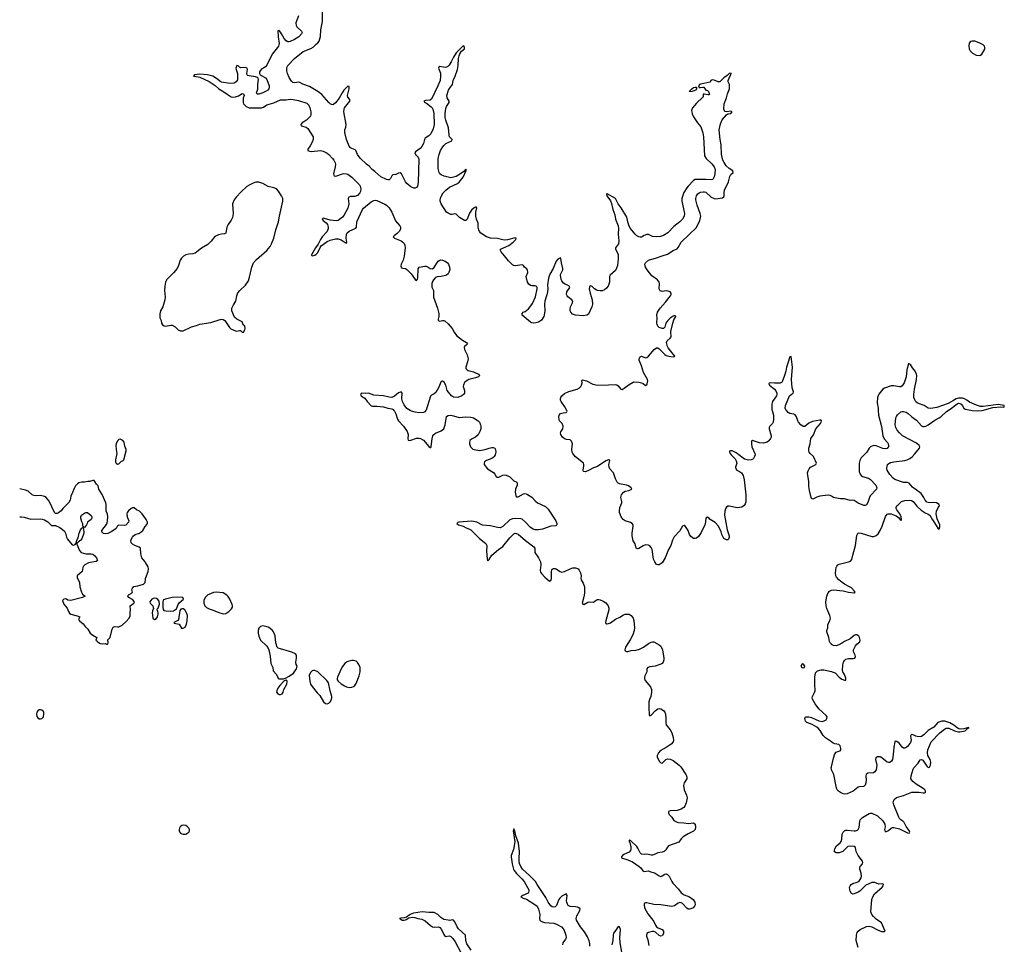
# Model space of a CAD drawing. Header units: inches. Extents: x 2057758 to 2159670, y 827298 to 1016821.
# Tile 25 of 90: x 2058166 to 2072519, y 882216 to 895696. Entities that reach past the tile are written whole.
import ezdxf

# ---------------------------------------------------------------- set-up
doc = ezdxf.new("R2010")
doc.units = ezdxf.units.IN
doc.header["$MEASUREMENT"] = 0
for name, color, linetype in [('C0858', 7, 'Continuous'), ('C0868', 7, 'Continuous'), ('C0869', 7, 'Continuous'), ('C0878', 7, 'Continuous'), ('C0879', 7, 'Continuous')]:
    doc.layers.add(name, color=color, linetype=linetype)

msp = doc.modelspace()

# ---------------------------------------------------------------- linework, layer by layer
at = {"layer": 'C0858', "color": 6, "elevation": 500}
for points in [[(2059630, 889579), (2059610, 889577), (2059590, 889555), (2059571, 889510), (2059568, 889490), (2059571, 889429), (2059581, 889370), (2059563, 889277), (2059563, 889250), (2059571, 889230), (2059590, 889216), (2059610, 889223), (2059650, 889258), (2059670, 889265), (2059683, 889277), (2059717, 889410), (2059717, 889430), (2059697, 889477), (2059690, 889538), (2059670, 889562)], [(2058470, 885636), (2058450, 885635), (2058430, 885621), (2058418, 885602), (2058410, 885570), (2058416, 885536), (2058430, 885517), (2058450, 885505), (2058470, 885503), (2058490, 885509), (2058512, 885530), (2058520, 885570), (2058516, 885596), (2058511, 885611), (2058490, 885630)]]:
    msp.add_lwpolyline(points, close=True, dxfattribs=at)
for points in [[(2060000, 888422), (2059949, 888490), (2059910, 888529), (2059870, 888549), (2059837, 888577), (2059810, 888578), (2059790, 888572), (2059750, 888538), (2059733, 888510), (2059728, 888490), (2059733, 888450), (2059759, 888390), (2059751, 888370), (2059713, 888327), (2059690, 888321), (2059610, 888329), (2059590, 888315), (2059570, 888279), (2059510, 888234), (2059450, 888204), (2059410, 888199), (2059386, 888206), (2059364, 888230), (2059365, 888250), (2059430, 888336), (2059441, 888359), (2059447, 888390), (2059452, 888452), (2059445, 888485), (2059426, 888530), (2059427, 888627), (2059422, 888650), (2059370, 888775), (2059319, 888850), (2059310, 888898), (2059284, 888924), (2059250, 888978), (2059230, 888978), (2059190, 888961), (2059158, 888962), (2059110, 888953), (2059070, 888952), (2059030, 888943), (2059009, 888931), (2058980, 888900), (2058958, 888862), (2058937, 888803), (2058913, 888750), (2058901, 888690), (2058884, 888656), (2058797, 888570), (2058770, 888537), (2058730, 888505), (2058710, 888499), (2058690, 888498), (2058673, 888513), (2058595, 888675), (2058552, 888730), (2058530, 888744), (2058470, 888760), (2058390, 888754), (2058370, 888759), (2058350, 888768), (2058290, 888820), (2058250, 888838), (2058170, 888855)], [(2058166, 888449), (2058190, 888449), (2058230, 888443), (2058330, 888415), (2058470, 888419), (2058496, 888416), (2058526, 888406), (2058574, 888374), (2058618, 888330), (2058630, 888324), (2058690, 888321), (2058750, 888295), (2058790, 888265), (2058817, 888237), (2058832, 888212), (2058850, 888150), (2058863, 888123), (2058930, 888041), (2058950, 888036), (2058973, 888047), (2058982, 888058), (2058995, 888085), (2059001, 888110), (2059019, 888141), (2059033, 888210), (2059050, 888258), (2059070, 888281), (2059089, 888291), (2059084, 888344), (2059070, 888375), (2059057, 888430), (2059058, 888450), (2059069, 888470), (2059110, 888503), (2059130, 888513), (2059154, 888510), (2059210, 888468), (2059220, 888450), (2059219, 888430), (2059210, 888409), (2059152, 888370), (2059151, 888350), (2059141, 888330), (2059110, 888295), (2059104, 888296), (2059093, 888287), (2059097, 888277), (2059101, 888210), (2059070, 888129), (2059057, 888110), (2059020, 888080), (2059001, 888059), (2059001, 888050), (2059038, 887958), (2059063, 887930), (2059130, 887910), (2059209, 887911), (2059230, 887905), (2059261, 887881), (2059287, 887850), (2059301, 887810), (2059283, 887797), (2059170, 887779), (2059115, 887750), (2059098, 887730), (2059088, 887710), (2059076, 887650), (2059004, 887590), (2059006, 887566), (2059040, 887490), (2059045, 887430), (2059068, 887348), (2059083, 887323), (2059122, 887290), (2059082, 887270), (2058910, 887229), (2058870, 887235), (2058850, 887247), (2058830, 887253), (2058808, 887250), (2058789, 887230), (2058810, 887177), (2058859, 887119), (2058876, 887070), (2058890, 887046), (2058910, 887031), (2059006, 887006), (2059042, 886990), (2059025, 886950), (2059038, 886930), (2059092, 886890), (2059118, 886850), (2059158, 886810), (2059192, 886750), (2059230, 886721), (2059292, 886690), (2059274, 886650), (2059290, 886642), (2059298, 886630), (2059328, 886608), (2059341, 886601), (2059370, 886596), (2059410, 886602), (2059430, 886594), (2059450, 886594), (2059458, 886610), (2059458, 886630), (2059446, 886650), (2059484, 886690), (2059512, 886810), (2059530, 886841), (2059550, 886851), (2059590, 886843), (2059610, 886846), (2059658, 886870), (2059720, 886920), (2059762, 886970), (2059774, 887006), (2059774, 887050), (2059782, 887090), (2059774, 887150), (2059829, 887190), (2059839, 887210), (2059810, 887245), (2059758, 887270), (2059742, 887290), (2059750, 887312), (2059790, 887332), (2059808, 887350), (2059802, 887390), (2059809, 887410), (2059830, 887431), (2059890, 887442), (2059970, 887467), (2059996, 887490), (2060000, 887535)], [(2060000, 887783), (2059996, 887790), (2059947, 887850), (2059932, 887910), (2059929, 887990), (2059908, 888008), (2059845, 888030), (2059809, 888050), (2059792, 888070), (2059785, 888110), (2059809, 888150), (2059827, 888173), (2059849, 888190), (2059910, 888210), (2059961, 888250), (2059994, 888306), (2060000, 888313)]]:
    msp.add_lwpolyline(points, dxfattribs=at)
at = {"layer": 'C0868', "color": 6}
for points, elevation in [([(2063620, 890000), (2063630, 889988), (2063649, 889950), (2063671, 889870), (2063687, 889847), (2063762, 889770), (2063816, 889690), (2063827, 889650), (2063824, 889584), (2063828, 889568), (2063850, 889562), (2063870, 889565), (2063950, 889593), (2063990, 889594), (2064010, 889589), (2064050, 889565), (2064130, 889472), (2064150, 889457), (2064159, 889461), (2064166, 889474), (2064177, 889583), (2064189, 889631), (2064204, 889650), (2064229, 889670), (2064310, 889700), (2064347, 889733), (2064370, 889790), (2064387, 889910), (2064410, 889927), (2064450, 889928), (2064490, 889922), (2064570, 889897), (2064670, 889907), (2064740, 889900), (2064780, 889890), (2064850, 889850), (2064868, 889828), (2064884, 889790), (2064889, 889770), (2064888, 889730), (2064875, 889690), (2064850, 889645), (2064809, 889611), (2064750, 889581), (2064730, 889559), (2064723, 889530), (2064725, 889510), (2064738, 889470), (2064750, 889452), (2064770, 889437), (2064790, 889431), (2064870, 889416), (2064952, 889428), (2065010, 889451), (2065050, 889460), (2065070, 889459), (2065090, 889450), (2065102, 889430), (2065108, 889390), (2065096, 889350), (2065084, 889330), (2065070, 889313), (2065050, 889300), (2064971, 889269), (2064941, 889250), (2064935, 889230), (2064939, 889210), (2064965, 889170), (2064987, 889147), (2065075, 889095), (2065094, 889070), (2065110, 889037), (2065125, 889025), (2065150, 889025), (2065210, 889055), (2065230, 889058), (2065256, 889056), (2065310, 889031), (2065370, 888974), (2065412, 888952), (2065418, 888930), (2065416, 888910), (2065394, 888850), (2065387, 888810), (2065398, 888758), (2065405, 888745), (2065410, 888740), (2065430, 888741), (2065510, 888782), (2065530, 888786), (2065550, 888783), (2065570, 888774), (2065630, 888735), (2065679, 888679), (2065712, 888652), (2065830, 888601), (2065870, 888559), (2065981, 888390), (2065997, 888350), (2065995, 888330), (2065983, 888317), (2065910, 888312), (2065786, 888266), (2065730, 888257), (2065680, 888260), (2065650, 888268), (2065610, 888291), (2065535, 888375), (2065493, 888413), (2065470, 888420), (2065390, 888426), (2065350, 888421), (2065310, 888404), (2065210, 888307), (2065170, 888289), (2065130, 888291), (2065030, 888319), (2064911, 888329), (2064831, 888371), (2064757, 888383), (2064569, 888371), (2064554, 888366), (2064539, 888350), (2064564, 888330), (2064630, 888314), (2064672, 888290), (2064715, 888275), (2064741, 888261), (2064868, 888130), (2064960, 888060), (2064977, 888030), (2064971, 887950), (2064979, 887838), (2064985, 887810), (2064990, 887805), (2065010, 887828), (2065049, 887891), (2065147, 887973), (2065210, 888015), (2065310, 888140), (2065350, 888182), (2065370, 888199), (2065390, 888208), (2065410, 888207), (2065430, 888195), (2065541, 888101), (2065659, 888010), (2065674, 887990), (2065676, 887930), (2065731, 887850), (2065758, 887790), (2065763, 887750), (2065754, 887670), (2065760, 887640), (2065770, 887623), (2065822, 887570), (2065890, 887510), (2065910, 887522), (2065917, 887550), (2065917, 887650), (2065923, 887670), (2065930, 887683), (2065947, 887693), (2065970, 887693), (2065990, 887687), (2066044, 887650), (2066070, 887642), (2066110, 887650), (2066190, 887691), (2066230, 887705), (2066270, 887705), (2066305, 887690), (2066322, 887670), (2066340, 887630), (2066350, 887590), (2066348, 887550), (2066352, 887530), (2066382, 887482), (2066397, 887430), (2066400, 887390), (2066397, 887337), (2066390, 887284), (2066367, 887190), (2066373, 887173), (2066390, 887171), (2066450, 887206), (2066470, 887209), (2066530, 887204), (2066570, 887234), (2066590, 887243), (2066610, 887243), (2066630, 887238), (2066670, 887219), (2066710, 887193), (2066731, 887171), (2066743, 887150), (2066755, 887115), (2066756, 887090), (2066709, 886930), (2066707, 886907), (2066712, 886892), (2066718, 886890), (2066730, 886888), (2066750, 886893), (2066776, 886904), (2066850, 886954), (2066916, 886984), (2066970, 887020), (2066990, 887028), (2067029, 887031), (2067050, 887027), (2067079, 887010), (2067110, 886970), (2067117, 886937), (2067127, 886830), (2067123, 886790), (2067104, 886730), (2067066, 886654), (2066996, 886550), (2066986, 886510), (2066993, 886493), (2067010, 886486), (2067030, 886487), (2067080, 886500), (2067150, 886506), (2067200, 886520), (2067260, 886550), (2067330, 886603), (2067370, 886623), (2067390, 886628), (2067410, 886627), (2067490, 886582), (2067510, 886565), (2067534, 886510), (2067557, 886390), (2067556, 886364), (2067547, 886330), (2067531, 886309), (2067510, 886300), (2067430, 886273), (2067350, 886263), (2067323, 886250), (2067308, 886230), (2067307, 886190), (2067279, 886130), (2067274, 886110), (2067273, 886090), (2067283, 886063), (2067363, 885970), (2067378, 885930), (2067377, 885890), (2067364, 885830), (2067347, 885787), (2067339, 885750), (2067337, 885670), (2067342, 885562), (2067350, 885549), (2067370, 885557), (2067430, 885620), (2067470, 885648), (2067490, 885652), (2067510, 885650), (2067550, 885627), (2067570, 885600), (2067581, 885570), (2067587, 885510), (2067584, 885444), (2067590, 885414), (2067650, 885345), (2067670, 885301), (2067693, 885230), (2067696, 885190), (2067691, 885170), (2067665, 885135), (2067590, 885084), (2067502, 885038), (2067477, 885010), (2067459, 884970), (2067460, 884950), (2067490, 884886), (2067510, 884860), (2067530, 884856), (2067585, 884910), (2067610, 884920), (2067650, 884916), (2067690, 884896), (2067777, 884830), (2067803, 884803), (2067875, 884690), (2067886, 884670), (2067890, 884650), (2067890, 884630), (2067852, 884568), (2067842, 884530), (2067851, 884470), (2067887, 884390), (2067894, 884350), (2067883, 884277), (2067864, 884230), (2067849, 884210), (2067810, 884184), (2067750, 884167), (2067650, 884162), (2067626, 884150), (2067624, 884130), (2067635, 884110), (2067671, 884071), (2067703, 884023), (2067750, 883996), (2067771, 883991), (2067847, 883987), (2067910, 883976), (2067990, 883988), (2068010, 883967), (2068016, 883924), (2068013, 883890), (2067990, 883866), (2067911, 883829), (2067839, 883781), (2067807, 883753), (2067773, 883707), (2067626, 883650), (2067607, 883633), (2067585, 883595), (2067561, 883570), (2067530, 883559), (2067470, 883549), (2067430, 883529), (2067390, 883517), (2067370, 883517), (2067310, 883532), (2067270, 883525), (2067230, 883532), (2067210, 883550), (2067178, 883618), (2067161, 883641), (2067070, 883730), (2067050, 883733), (2067050, 883710), (2067058, 883698), (2067075, 883635), (2067076, 883610), (2067070, 883585), (2067050, 883559), (2066974, 883526), (2066951, 883510), (2066939, 883490), (2066941, 883481), (2066951, 883471), (2067030, 883449), (2067098, 883418), (2067198, 883350), (2067221, 883330), (2067250, 883288), (2067270, 883277), (2067330, 883285), (2067350, 883280), (2067430, 883254), (2067490, 883212), (2067510, 883207), (2067530, 883212), (2067570, 883239), (2067590, 883243), (2067610, 883234), (2067632, 883210), (2067670, 883130), (2067686, 883106), (2067770, 883021), (2067810, 882968), (2067850, 882939), (2067932, 882910), (2067985, 882870), (2068009, 882830), (2068011, 882790), (2068003, 882770), (2067983, 882750), (2067950, 882731), (2067930, 882727), (2067910, 882729), (2067890, 882743), (2067830, 882810), (2067810, 882823), (2067790, 882826), (2067763, 882817), (2067710, 882778), (2067690, 882770), (2067670, 882768), (2067510, 882792), (2067410, 882796), (2067310, 882822), (2067290, 882822), (2067271, 882810), (2067267, 882790), (2067276, 882750), (2067321, 882661), (2067397, 882570), (2067410, 882550), (2067434, 882494), (2067451, 882471), (2067475, 882455), (2067530, 882430), (2067549, 882410), (2067553, 882390), (2067550, 882373), (2067530, 882342), (2067510, 882335), (2067490, 882343), (2067433, 882393), (2067410, 882401), (2067390, 882402), (2067350, 882394), (2067330, 882388), (2067308, 882372), (2067303, 882350), (2067305, 882335), (2067321, 882281), (2067338, 882198)], 400), ([(2064087, 890000), (2064070, 889978), (2064050, 889970), (2063986, 889966), (2063933, 889973), (2063876, 889990), (2063858, 890000)], 400), ([(2069134, 890000), (2069152, 889930), (2069156, 889870), (2069151, 889830), (2069141, 889810), (2069102, 889770), (2069092, 889750), (2069093, 889730), (2069121, 889630), (2069121, 889610), (2069112, 889588), (2069084, 889556), (2069061, 889539), (2069010, 889523), (2068950, 889529), (2068850, 889563), (2068832, 889550), (2068832, 889510), (2068840, 889470), (2068883, 889370), (2068885, 889350), (2068879, 889330), (2068861, 889299), (2068852, 889288), (2068830, 889278), (2068790, 889274), (2068730, 889288), (2068610, 889380), (2068550, 889408), (2068529, 889411), (2068515, 889405), (2068512, 889390), (2068521, 889370), (2068536, 889350), (2068594, 889294), (2068610, 889266), (2068618, 889230), (2068600, 889170), (2068603, 889150), (2068622, 889130), (2068661, 889110), (2068687, 889090), (2068713, 889050), (2068728, 888988), (2068751, 888770), (2068752, 888708), (2068751, 888669), (2068742, 888638), (2068726, 888614), (2068695, 888590), (2068623, 888577), (2068510, 888603), (2068490, 888603), (2068470, 888590), (2068455, 888565), (2068444, 888530), (2068442, 888470), (2068479, 888259), (2068506, 888170), (2068509, 888150), (2068499, 888121), (2068490, 888111), (2068470, 888111), (2068431, 888130), (2068399, 888190), (2068390, 888230), (2068353, 888313), (2068304, 888364), (2068233, 888410), (2068210, 888432), (2068190, 888442), (2068170, 888430), (2068157, 888343), (2068099, 888221), (2068059, 888161), (2068030, 888138), (2068010, 888132), (2067990, 888134), (2067950, 888159), (2067930, 888190), (2067909, 888250), (2067870, 888307), (2067850, 888323), (2067830, 888314), (2067790, 888244), (2067705, 888155), (2067684, 888110), (2067660, 888030), (2067625, 887970), (2067575, 887850), (2067530, 887778), (2067490, 887749), (2067470, 887747), (2067450, 887755), (2067423, 887790), (2067407, 887833), (2067385, 887970), (2067370, 888003), (2067350, 888025), (2067330, 888037), (2067290, 888041), (2067253, 888027), (2067190, 887988), (2067170, 887984), (2067150, 887990), (2067136, 888056), (2067110, 888096), (2067095, 888170), (2067094, 888210), (2067111, 888310), (2067107, 888330), (2067094, 888350), (2067070, 888366), (2066994, 888390), (2066963, 888410), (2066936, 888450), (2066911, 888510), (2066907, 888530), (2066916, 888584), (2066944, 888650), (2066945, 888670), (2066931, 888730), (2066940, 888770), (2066970, 888809), (2066990, 888820), (2067047, 888833), (2067091, 888850), (2067079, 888870), (2067039, 888899), (2067010, 888909), (2066910, 888927), (2066890, 888939), (2066875, 888955), (2066850, 889004), (2066820, 889090), (2066769, 889150), (2066758, 889170), (2066755, 889210), (2066768, 889268), (2066759, 889279), (2066750, 889281), (2066710, 889266), (2066590, 889181), (2066530, 889163), (2066450, 889117), (2066410, 889103), (2066385, 889110), (2066380, 889130), (2066391, 889191), (2066390, 889210), (2066383, 889230), (2066270, 889324), (2066230, 889370), (2066221, 889390), (2066214, 889430), (2066223, 889510), (2066210, 889551), (2066190, 889571), (2066135, 889575), (2066110, 889585), (2066079, 889610), (2066053, 889650), (2066050, 889670), (2066055, 889685), (2066083, 889730), (2066090, 889770), (2066073, 889810), (2066037, 889850), (2066028, 889868), (2066024, 889904), (2066029, 889930), (2066050, 889953), (2066090, 889966), (2066132, 889970), (2066142, 889978), (2066148, 889990), (2066142, 890000)], 400), ([(2070000, 888747), (2069978, 888758), (2069950, 888764), (2069829, 888751), (2069784, 888736), (2069730, 888704), (2069710, 888715), (2069704, 888730), (2069679, 888830), (2069668, 888890), (2069668, 888970), (2069653, 889050), (2069652, 889090), (2069659, 889121), (2069672, 889150), (2069693, 889170), (2069771, 889209), (2069780, 889230), (2069737, 889330), (2069687, 889370), (2069675, 889390), (2069669, 889410), (2069668, 889450), (2069691, 889510), (2069698, 889590), (2069736, 889644), (2069770, 889730), (2069837, 889810), (2069849, 889830), (2069855, 889850), (2069850, 889856), (2069830, 889858), (2069724, 889836), (2069667, 889813), (2069610, 889767), (2069587, 889767), (2069552, 889790), (2069521, 889830), (2069509, 889850), (2069488, 889908), (2069470, 889936), (2069450, 889946), (2069390, 889955), (2069366, 889970), (2069342, 890000)], 400), ([(2060000, 888313), (2060029, 888350), (2060029, 888370), (2060010, 888409), (2060000, 888422)], 500), ([(2060000, 887535), (2060001, 887550), (2060041, 887650), (2060045, 887690), (2060040, 887720), (2060000, 887783)], 500), ([(2070000, 886589), (2069999, 886590), (2069980, 886610), (2069969, 886630), (2069959, 886690), (2069933, 886770), (2069932, 886790), (2069944, 886830), (2069945, 886875), (2069949, 886890), (2069975, 886930), (2069983, 886970), (2069977, 887010), (2069932, 887110), (2069922, 887150), (2069918, 887210), (2069933, 887290), (2069950, 887338), (2069970, 887363), (2069990, 887376), (2070000, 887378)], 400), ([(2070000, 885166), (2069910, 885225), (2069878, 885258), (2069834, 885334), (2069806, 885366), (2069784, 885384), (2069719, 885419), (2069641, 885450), (2069623, 885470), (2069613, 885510), (2069622, 885530), (2069630, 885534), (2069670, 885534), (2069710, 885524), (2069816, 885476), (2069870, 885466), (2069903, 885477), (2069922, 885490), (2069934, 885506), (2069936, 885530), (2069924, 885550), (2069817, 885650), (2069762, 885722), (2069723, 885790), (2069719, 885810), (2069722, 885830), (2069754, 885886), (2069761, 885910), (2069755, 886010), (2069757, 886110), (2069767, 886173), (2069780, 886190), (2069798, 886202), (2069850, 886217), (2069890, 886216), (2070000, 886192)], 400), ([(2070000, 884770), (2069997, 884790), (2070000, 884804)], 400), ([(2066479, 882190), (2066477, 882230), (2066468, 882268), (2066445, 882325), (2066398, 882398), (2066340, 882470), (2066284, 882570), (2066279, 882590), (2066286, 882630), (2066329, 882710), (2066334, 882734), (2066316, 882750), (2066296, 882756), (2066270, 882762), (2066190, 882766), (2066163, 882783), (2066150, 882802), (2066140, 882830), (2066138, 882850), (2066147, 882930), (2066130, 882951), (2066070, 882918), (2066039, 882890), (2066025, 882870), (2065990, 882784), (2065970, 882762), (2065950, 882756), (2065930, 882761), (2065910, 882776), (2065871, 882830), (2065838, 882898), (2065709, 883090), (2065686, 883130), (2065599, 883219), (2065496, 883310), (2065470, 883350), (2065453, 883393), (2065446, 883426), (2065445, 883465), (2065452, 883570), (2065435, 883690), (2065398, 883798), (2065384, 883870), (2065370, 883900), (2065363, 883890), (2065361, 883870), (2065383, 883710), (2065364, 883596), (2065331, 883510), (2065328, 883492), (2065344, 883390), (2065366, 883310), (2065376, 883290), (2065409, 883249), (2065487, 883170), (2065518, 883130), (2065570, 883046), (2065586, 883010), (2065589, 882990), (2065585, 882970), (2065577, 882963), (2065501, 882930), (2065473, 882910), (2065506, 882890), (2065555, 882875), (2065677, 882797), (2065710, 882770), (2065730, 882730), (2065739, 882690), (2065746, 882650), (2065741, 882590), (2065748, 882570), (2065759, 882559), (2065785, 882545), (2065816, 882536), (2065950, 882525), (2065990, 882512), (2066063, 882470), (2066096, 882430), (2066126, 882350), (2066130, 882310), (2066124, 882290), (2066083, 882237), (2066080, 882210)], 400), ([(2064746, 882130), (2064683, 882223), (2064671, 882270), (2064666, 882350), (2064561, 882441), (2064542, 882470), (2064510, 882545), (2064490, 882567), (2064470, 882573), (2064435, 882565), (2064414, 882566), (2064350, 882579), (2064305, 882605), (2064261, 882650), (2064210, 882682), (2064130, 882678), (2064031, 882689), (2063908, 882670), (2063860, 882650), (2063806, 882614), (2063770, 882604), (2063722, 882598), (2063702, 882590), (2063724, 882584), (2063742, 882570), (2063770, 882567), (2063790, 882571), (2063800, 882580), (2063840, 882600), (2063892, 882612), (2063928, 882608), (2063970, 882592), (2064030, 882583), (2064077, 882557), (2064154, 882490), (2064185, 882470), (2064210, 882465), (2064270, 882470), (2064290, 882462), (2064313, 882433), (2064350, 882357), (2064370, 882332), (2064430, 882341), (2064452, 882330), (2064481, 882301), (2064514, 882254), (2064597, 882097)], 400), ([(2066950, 882070), (2066917, 882237), (2066913, 882310), (2066922, 882430), (2066910, 882471), (2066890, 882476), (2066857, 882423), (2066822, 882378), (2066815, 882350), (2066813, 882273), (2066796, 882210)], 400)]:
    msp.add_lwpolyline(points, dxfattribs=dict(at, elevation=elevation))
for points, elevation in [([(2061030, 887352), (2060990, 887345), (2060922, 887318), (2060908, 887310), (2060870, 887270), (2060852, 887230), (2060849, 887189), (2060865, 887150), (2060890, 887128), (2060930, 887106), (2060988, 887088), (2061070, 887053), (2061130, 887036), (2061170, 887037), (2061213, 887067), (2061255, 887105), (2061269, 887131), (2061269, 887150), (2061263, 887170), (2061230, 887249), (2061207, 887287), (2061186, 887306), (2061130, 887340)], 500), ([(2060130, 887263), (2060110, 887257), (2060094, 887246), (2060076, 887230), (2060063, 887210), (2060068, 887190), (2060105, 887150), (2060114, 887126), (2060116, 887110), (2060101, 887079), (2060095, 887050), (2060108, 886970), (2060130, 886951), (2060150, 886958), (2060173, 886990), (2060183, 887030), (2060183, 887050), (2060179, 887070), (2060169, 887090), (2060174, 887110), (2060183, 887117), (2060196, 887144), (2060203, 887177), (2060198, 887218), (2060181, 887241), (2060158, 887258)], 500), ([(2060470, 887276), (2060390, 887271), (2060290, 887250), (2060263, 887237), (2060256, 887230), (2060251, 887210), (2060251, 887130), (2060257, 887097), (2060265, 887085), (2060298, 887078), (2060370, 887075), (2060410, 887079), (2060452, 887108), (2060475, 887170), (2060490, 887194), (2060555, 887250), (2060542, 887270)], 500), ([(2060530, 887107), (2060517, 887103), (2060499, 887081), (2060482, 886950), (2060470, 886938), (2060414, 886910), (2060418, 886898), (2060490, 886881), (2060527, 886827), (2060550, 886823), (2060578, 886842), (2060597, 886883), (2060605, 886930), (2060610, 887010), (2060597, 887050), (2060572, 887092), (2060550, 887106)], 500), ([(2061710, 886858), (2061678, 886850), (2061654, 886826), (2061641, 886790), (2061642, 886750), (2061650, 886710), (2061678, 886650), (2061766, 886566), (2061783, 886543), (2061796, 886510), (2061817, 886417), (2061825, 886310), (2061854, 886254), (2061863, 886203), (2061908, 886148), (2061934, 886094), (2061946, 886086), (2061964, 886084), (2062010, 886088), (2062043, 886097), (2062096, 886124), (2062155, 886170), (2062199, 886230), (2062209, 886270), (2062197, 886297), (2062190, 886330), (2062202, 886390), (2062200, 886430), (2062186, 886450), (2062134, 886474), (2061933, 886533), (2061920, 886550), (2061902, 886610), (2061890, 886714), (2061866, 886770), (2061850, 886790), (2061810, 886827), (2061790, 886838)], 500), ([(2063030, 886356), (2063010, 886355), (2062950, 886338), (2062930, 886329), (2062908, 886310), (2062872, 886268), (2062850, 886233), (2062797, 886110), (2062793, 886090), (2062793, 886070), (2062807, 886050), (2062853, 886013), (2062903, 885983), (2062930, 885970), (2062970, 885960), (2063010, 885964), (2063030, 885973), (2063049, 885990), (2063070, 886017), (2063116, 886130), (2063130, 886190), (2063128, 886250), (2063110, 886297), (2063090, 886326), (2063070, 886344)], 500), ([(2069570, 886303), (2069551, 886270), (2069567, 886250), (2069590, 886246), (2069604, 886250), (2069609, 886270), (2069590, 886299)], 400), ([(2062450, 886209), (2062430, 886205), (2062403, 886177), (2062386, 886134), (2062395, 886050), (2062407, 886010), (2062430, 885973), (2062503, 885883), (2062542, 885842), (2062593, 885753), (2062626, 885726), (2062650, 885724), (2062670, 885731), (2062690, 885751), (2062710, 885785), (2062714, 885810), (2062714, 885830), (2062691, 885910), (2062667, 886030), (2062643, 886063), (2062510, 886187), (2062470, 886207)], 500), ([(2062050, 886067), (2062023, 886057), (2061958, 885990), (2061928, 885950), (2061915, 885910), (2061911, 885890), (2061930, 885867), (2061950, 885859), (2061970, 885859), (2061990, 885868), (2062007, 885890), (2062018, 885930), (2062060, 886010), (2062067, 886047), (2062060, 886060)], 500), ([(2060555, 883955), (2060530, 883950), (2060507, 883930), (2060496, 883910), (2060489, 883889), (2060489, 883870), (2060495, 883855), (2060510, 883837), (2060530, 883827), (2060550, 883820), (2060590, 883824), (2060630, 883850), (2060643, 883870), (2060643, 883890), (2060632, 883910), (2060614, 883930), (2060590, 883947)], 500)]:
    msp.add_lwpolyline(points, close=True, dxfattribs=dict(at, elevation=elevation))
at = {"layer": 'C0869', "color": 6, "elevation": 400}
for points in [[(2066142, 890000), (2066114, 890054), (2066057, 890130), (2066048, 890150), (2066047, 890173), (2066052, 890190), (2066067, 890213), (2066110, 890245), (2066170, 890274), (2066290, 890311), (2066327, 890330), (2066346, 890350), (2066356, 890370), (2066364, 890404), (2066362, 890438), (2066370, 890444), (2066430, 890433), (2066523, 890383), (2066590, 890367), (2066751, 890371), (2066850, 890379), (2066870, 890372), (2066890, 890356), (2066930, 890309), (2066950, 890305), (2066978, 890322), (2067050, 890378), (2067109, 890411), (2067125, 890415), (2067189, 890411), (2067230, 890401), (2067253, 890390), (2067290, 890362), (2067307, 890373), (2067314, 890386), (2067321, 890430), (2067319, 890450), (2067259, 890550), (2067231, 890651), (2067198, 890730), (2067197, 890750), (2067210, 890783), (2067230, 890791), (2067290, 890767), (2067310, 890772), (2067330, 890790), (2067415, 890890), (2067449, 890910), (2067470, 890911), (2067490, 890898), (2067570, 890814), (2067590, 890802), (2067629, 890789), (2067690, 890783), (2067710, 890785), (2067714, 890790), (2067617, 890910), (2067608, 890932), (2067596, 890990), (2067604, 891016), (2067649, 891051), (2067664, 891070), (2067665, 891090), (2067656, 891130), (2067657, 891150), (2067687, 891273), (2067702, 891318), (2067731, 891370), (2067730, 891375), (2067710, 891382), (2067690, 891375), (2067650, 891346), (2067612, 891310), (2067584, 891270), (2067568, 891212), (2067550, 891193), (2067530, 891194), (2067490, 891210), (2067467, 891230), (2067457, 891250), (2067454, 891270), (2067457, 891350), (2067454, 891390), (2067461, 891430), (2067500, 891490), (2067581, 891579), (2067652, 891670), (2067663, 891690), (2067665, 891710), (2067648, 891728), (2067619, 891739), (2067590, 891741), (2067530, 891733), (2067503, 891743), (2067490, 891770), (2067492, 891850), (2067487, 891870), (2067461, 891901), (2067383, 891963), (2067311, 892050), (2067287, 892090), (2067277, 892130), (2067287, 892150), (2067330, 892189), (2067450, 892222), (2067530, 892255), (2067610, 892279), (2067690, 892331), (2067750, 892357), (2067766, 892374), (2067810, 892451), (2068030, 892666), (2068079, 892770), (2068093, 892830), (2068087, 892870), (2068043, 892990), (2068024, 893070), (2068022, 893090), (2068030, 893127), (2068050, 893156), (2068070, 893172), (2068090, 893179), (2068130, 893186), (2068150, 893185), (2068170, 893179), (2068247, 893107), (2068290, 893087), (2068315, 893085), (2068410, 893100), (2068430, 893112), (2068435, 893130), (2068435, 893175), (2068440, 893210), (2068498, 893330), (2068516, 893410), (2068530, 893439), (2068567, 893470), (2068560, 893490), (2068508, 893528), (2068466, 893566), (2068433, 893613), (2068416, 893650), (2068394, 893734), (2068392, 893870), (2068375, 893950), (2068360, 894090), (2068383, 894177), (2068406, 894234), (2068470, 894310), (2068490, 894321), (2068531, 894330), (2068552, 894350), (2068530, 894363), (2068470, 894354), (2068450, 894357), (2068435, 894375), (2068431, 894391), (2068434, 894470), (2068470, 894558), (2068484, 894616), (2068512, 894690), (2068511, 894751), (2068495, 894790), (2068494, 894810), (2068521, 894879), (2068531, 894890), (2068536, 894916), (2068510, 894910), (2068479, 894881), (2068431, 894850), (2068370, 894792), (2068350, 894792), (2068290, 894815), (2068261, 894819), (2068242, 894810), (2068230, 894786), (2068090, 894754), (2068077, 894750), (2068061, 894730), (2068069, 894709), (2068090, 894706), (2068130, 894714), (2068138, 894710), (2068168, 894670), (2068190, 894664), (2068209, 894650), (2068219, 894610), (2068210, 894598), (2068202, 894598), (2068150, 894611), (2068130, 894612), (2068127, 894573), (2068120, 894560), (2068030, 894481), (2067974, 894410), (2067961, 894370), (2067963, 894350), (2067970, 894321), (2067990, 894278), (2068047, 894190), (2068093, 894133), (2068124, 894044), (2068135, 893990), (2068149, 893710), (2068172, 893670), (2068255, 893595), (2068291, 893550), (2068302, 893510), (2068298, 893450), (2068290, 893403), (2068270, 893368), (2068238, 893362), (2068166, 893366), (2068010, 893364), (2067990, 893352), (2067910, 893271), (2067890, 893244), (2067846, 893174), (2067816, 893090), (2067818, 893050), (2067856, 892870), (2067850, 892830), (2067829, 892790), (2067790, 892749), (2067701, 892679), (2067614, 892590), (2067550, 892548), (2067507, 892533), (2067450, 892530), (2067390, 892535), (2067330, 892562), (2067310, 892563), (2067271, 892550), (2067230, 892527), (2067210, 892523), (2067190, 892529), (2067164, 892544), (2067132, 892572), (2067070, 892650), (2067050, 892686), (2067034, 892730), (2067017, 892817), (2066932, 892952), (2066890, 893010), (2066852, 893090), (2066730, 893157), (2066724, 893156), (2066719, 893150), (2066727, 893130), (2066776, 893056), (2066795, 893015), (2066812, 892930), (2066843, 892850), (2066853, 892790), (2066888, 892690), (2066893, 892650), (2066888, 892570), (2066901, 892470), (2066895, 892430), (2066853, 892370), (2066849, 892350), (2066879, 892299), (2066888, 892268), (2066891, 892209), (2066881, 892110), (2066868, 892072), (2066850, 892039), (2066775, 891970), (2066766, 891954), (2066764, 891870), (2066744, 891810), (2066719, 891781), (2066690, 891759), (2066655, 891745), (2066630, 891743), (2066590, 891748), (2066570, 891756), (2066547, 891770), (2066510, 891805), (2066490, 891817), (2066479, 891810), (2066470, 891798), (2066468, 891770), (2066480, 891710), (2066510, 891610), (2066516, 891550), (2066508, 891510), (2066456, 891404), (2066434, 891386), (2066382, 891378), (2066270, 891388), (2066225, 891405), (2066198, 891430), (2066190, 891450), (2066188, 891470), (2066197, 891510), (2066226, 891570), (2066227, 891590), (2066216, 891610), (2066155, 891655), (2066145, 891670), (2066139, 891690), (2066144, 891730), (2066184, 891790), (2066181, 891801), (2066179, 891810), (2066162, 891822), (2066110, 891845), (2066090, 891861), (2066070, 891887), (2066060, 891910), (2066049, 891970), (2066052, 891990), (2066082, 892050), (2066081, 892070), (2066063, 892150), (2066056, 892216), (2066050, 892222), (2066030, 892216), (2066010, 892204), (2065986, 892174), (2065943, 892070), (2065896, 891984), (2065874, 891926), (2065859, 891830), (2065863, 891770), (2065860, 891730), (2065850, 891683), (2065820, 891590), (2065817, 891550), (2065820, 891450), (2065812, 891390), (2065805, 891370), (2065770, 891315), (2065730, 891288), (2065690, 891276), (2065652, 891272), (2065630, 891276), (2065610, 891287), (2065493, 891390), (2065489, 891410), (2065506, 891430), (2065536, 891444), (2065581, 891479), (2065618, 891522), (2065642, 891558), (2065683, 891657), (2065708, 891770), (2065708, 891790), (2065703, 891803), (2065693, 891813), (2065678, 891818), (2065630, 891818), (2065610, 891823), (2065590, 891839), (2065570, 891869), (2065549, 891950), (2065572, 892010), (2065568, 892050), (2065554, 892070), (2065526, 892086), (2065508, 892110), (2065490, 892124), (2065390, 892105), (2065370, 892110), (2065350, 892123), (2065290, 892182), (2065235, 892255), (2065185, 892310), (2065174, 892330), (2065177, 892350), (2065295, 892405), (2065359, 892450), (2065396, 892490), (2065401, 892510), (2065390, 892517), (2065276, 892484), (2065230, 892482), (2065130, 892505), (2065030, 892512), (2064970, 892530), (2064890, 892582), (2064869, 892609), (2064860, 892630), (2064850, 892670), (2064847, 892730), (2064823, 892790), (2064813, 892830), (2064815, 892890), (2064831, 892951), (2064824, 892964), (2064810, 892963), (2064790, 892953), (2064750, 892917), (2064725, 892875), (2064690, 892787), (2064670, 892768), (2064650, 892770), (2064575, 892810), (2064530, 892861), (2064510, 892866), (2064470, 892857), (2064450, 892858), (2064410, 892873), (2064390, 892892), (2064312, 893010), (2064297, 893050), (2064295, 893070), (2064303, 893110), (2064338, 893170), (2064378, 893210), (2064430, 893253), (2064550, 893310), (2064570, 893327), (2064630, 893399), (2064675, 893495), (2064675, 893510), (2064670, 893517), (2064638, 893482), (2064593, 893447), (2064530, 893412), (2064490, 893398), (2064450, 893392), (2064354, 893414), (2064310, 893432), (2064292, 893450), (2064282, 893470), (2064268, 893528), (2064265, 893610), (2064268, 893670), (2064279, 893730), (2064302, 893790), (2064325, 893830), (2064350, 893864), (2064379, 893890), (2064467, 893930), (2064469, 893950), (2064433, 893990), (2064426, 894010), (2064418, 894118), (2064378, 894230), (2064369, 894270), (2064368, 894328), (2064378, 894402), (2064390, 894430), (2064427, 894490), (2064427, 894510), (2064395, 894555), (2064392, 894590), (2064416, 894670), (2064430, 894694), (2064475, 894750), (2064486, 894810), (2064513, 894870), (2064548, 894970), (2064557, 895030), (2064562, 895130), (2064570, 895170), (2064581, 895199), (2064605, 895235), (2064650, 895270), (2064652, 895290), (2064643, 895303), (2064630, 895315), (2064530, 895212), (2064490, 895151), (2064458, 895082), (2064426, 895034), (2064407, 895013), (2064390, 895002), (2064370, 894998), (2064290, 895014), (2064274, 895006), (2064271, 894990), (2064298, 894918), (2064302, 894870), (2064294, 894810), (2064263, 894730), (2064170, 894538), (2064150, 894523), (2064082, 894518), (2064057, 894510), (2064070, 894490), (2064097, 894477), (2064165, 894425), (2064179, 894410), (2064190, 894390), (2064202, 894330), (2064208, 894170), (2064195, 894105), (2064157, 894030), (2064130, 894001), (2064079, 893970), (2064069, 893951), (2064052, 893890), (2064030, 893848), (2064002, 893818), (2063935, 893770), (2063927, 893753), (2063936, 893730), (2063976, 893690), (2063983, 893663), (2063976, 893324), (2063963, 893270), (2063950, 893249), (2063930, 893239), (2063910, 893241), (2063870, 893258), (2063807, 893310), (2063790, 893330), (2063730, 893449), (2063710, 893462), (2063690, 893459), (2063650, 893440), (2063607, 893433), (2063590, 893419), (2063570, 893380), (2063550, 893363), (2063530, 893361), (2063513, 893367), (2063430, 893403), (2063342, 893482), (2063305, 893510), (2063259, 893559), (2063220, 893590), (2063130, 893677), (2063090, 893730), (2063067, 893787), (2063058, 893798), (2063010, 893817), (2062990, 893829), (2062971, 893851), (2062932, 893950), (2062906, 894050), (2062907, 894090), (2062922, 894130), (2062927, 894170), (2062892, 894350), (2062895, 894390), (2062901, 894410), (2062979, 894510), (2062979, 894530), (2062950, 894568), (2062946, 894590), (2062952, 894630), (2062971, 894690), (2062970, 894724), (2062950, 894725), (2062890, 894666), (2062865, 894630), (2062824, 894550), (2062770, 894486), (2062739, 894461), (2062730, 894456), (2062710, 894457), (2062690, 894467), (2062670, 894487), (2062570, 894603), (2062510, 894648), (2062390, 894721), (2062294, 894754), (2062250, 894778), (2062230, 894784), (2062170, 894777), (2062150, 894782), (2062130, 894799), (2062094, 894854), (2062070, 894910), (2062062, 894950), (2062060, 894990), (2062064, 895010), (2062076, 895030), (2062172, 895130), (2062299, 895230), (2062410, 895276), (2062443, 895297), (2062490, 895337), (2062510, 895356), (2062530, 895385), (2062553, 895450), (2062558, 895550), (2062578, 895670), (2062578, 895870)], [(2062231, 895750), (2062205, 895690), (2062193, 895650), (2062196, 895610), (2062208, 895590), (2062276, 895530), (2062282, 895510), (2062275, 895490), (2062234, 895446), (2062170, 895405), (2062110, 895377), (2062090, 895371), (2062073, 895373), (2062050, 895386), (2062021, 895421), (2061980, 895490), (2061970, 895514), (2061950, 895539), (2061930, 895531), (2061934, 895446), (2061947, 895350), (2061937, 895310), (2061926, 895290), (2061846, 895194), (2061769, 895031), (2061750, 895007), (2061687, 894970), (2061663, 894937), (2061663, 894910), (2061672, 894892), (2061750, 894849), (2061770, 894826), (2061802, 894730), (2061805, 894710), (2061800, 894690), (2061782, 894670), (2061750, 894647), (2061710, 894627), (2061650, 894608), (2061626, 894610), (2061619, 894630), (2061636, 894684), (2061635, 894750), (2061645, 894825), (2061642, 894842), (2061634, 894854), (2061603, 894863), (2061510, 894875), (2061490, 894884), (2061484, 894890), (2061479, 894910), (2061489, 894970), (2061484, 894990), (2061458, 894998), (2061390, 894994), (2061370, 895003), (2061350, 895023), (2061330, 895026), (2061319, 894990), (2061321, 894970), (2061341, 894910), (2061343, 894870), (2061339, 894821), (2061323, 894790), (2061290, 894768), (2061230, 894766), (2061110, 894786), (2061090, 894797), (2061051, 894831), (2060983, 894870), (2060904, 894890), (2060790, 894902), (2060713, 894890), (2060702, 894870), (2060770, 894862), (2060790, 894856), (2060930, 894793), (2061016, 894736), (2061070, 894690), (2061144, 894644), (2061190, 894608), (2061250, 894573), (2061270, 894568), (2061310, 894570), (2061354, 894586), (2061410, 894619), (2061430, 894613), (2061436, 894590), (2061424, 894550), (2061422, 894510), (2061422, 894490), (2061429, 894470), (2061469, 894429), (2061510, 894412), (2061690, 894413), (2061718, 894422), (2061770, 894454), (2061870, 894485), (2061970, 894526), (2062050, 894525), (2062110, 894535), (2062153, 894533), (2062230, 894517), (2062350, 894477), (2062380, 894450), (2062397, 894410), (2062410, 894350), (2062411, 894310), (2062403, 894290), (2062347, 894230), (2062285, 894190), (2062266, 894166), (2062267, 894150), (2062340, 894130), (2062367, 894110), (2062442, 893990), (2062442, 893950), (2062428, 893910), (2062402, 893858), (2062366, 893810), (2062365, 893790), (2062390, 893778), (2062416, 893776), (2062550, 893788), (2062590, 893779), (2062650, 893749), (2062674, 893730), (2062728, 893670), (2062746, 893646), (2062765, 893610), (2062769, 893589), (2062767, 893550), (2062741, 893450), (2062743, 893430), (2062750, 893421), (2062770, 893414), (2062790, 893417), (2062870, 893449), (2062890, 893452), (2062930, 893449), (2062950, 893442), (2063010, 893401), (2063117, 893290), (2063130, 893270), (2063141, 893230), (2063135, 893190), (2063126, 893170), (2063090, 893133), (2063050, 893118), (2062990, 893120), (2062962, 893110), (2062956, 893090), (2062965, 893010), (2062948, 892950), (2062890, 892842), (2062870, 892817), (2062834, 892786), (2062810, 892770), (2062777, 892763), (2062690, 892773), (2062610, 892799), (2062590, 892802), (2062576, 892790), (2062590, 892770), (2062634, 892734), (2062651, 892711), (2062665, 892670), (2062663, 892650), (2062646, 892610), (2062576, 892530), (2062549, 892491), (2062518, 892422), (2062480, 892370), (2062421, 892270), (2062422, 892262), (2062430, 892254), (2062470, 892263), (2062490, 892276), (2062510, 892301), (2062547, 892373), (2062563, 892397), (2062650, 892462), (2062690, 892483), (2062770, 892503), (2062810, 892502), (2062850, 892488), (2062910, 892446), (2062930, 892439), (2062936, 892450), (2062925, 892510), (2062930, 892570), (2062942, 892590), (2062970, 892615), (2063064, 892656), (2063078, 892670), (2063079, 892750), (2063161, 892930), (2063178, 892950), (2063290, 893042), (2063330, 893062), (2063350, 893065), (2063370, 893061), (2063490, 893004), (2063511, 892990), (2063550, 892952), (2063590, 892890), (2063643, 892763), (2063707, 892690), (2063715, 892670), (2063716, 892644), (2063699, 892610), (2063670, 892579), (2063629, 892550), (2063612, 892530), (2063630, 892509), (2063725, 892470), (2063750, 892454), (2063771, 892431), (2063782, 892410), (2063785, 892370), (2063771, 892250), (2063755, 892190), (2063725, 892130), (2063723, 892103), (2063730, 892080), (2063750, 892071), (2063790, 892068), (2063810, 892055), (2063872, 891992), (2063930, 891910), (2063950, 891894), (2063965, 891915), (2063970, 891930), (2063974, 892066), (2063990, 892086), (2064070, 892102), (2064090, 892101), (2064119, 892090), (2064150, 892067), (2064177, 892063), (2064202, 892078), (2064267, 892173), (2064289, 892191), (2064306, 892194), (2064330, 892191), (2064370, 892173), (2064402, 892150), (2064417, 892130), (2064433, 892090), (2064434, 892054), (2064422, 892010), (2064410, 891990), (2064390, 891973), (2064373, 891967), (2064310, 891952), (2064253, 891947), (2064225, 891935), (2064196, 891904), (2064182, 891878), (2064174, 891850), (2064175, 891795), (2064199, 891750), (2064199, 891650), (2064255, 891490), (2064274, 891410), (2064274, 891370), (2064266, 891330), (2064268, 891310), (2064290, 891299), (2064330, 891310), (2064350, 891311), (2064370, 891300), (2064410, 891264), (2064470, 891193), (2064499, 891139), (2064533, 891093), (2064623, 891023), (2064677, 890990), (2064693, 890970), (2064676, 890950), (2064649, 890931), (2064645, 890915), (2064652, 890890), (2064690, 890810), (2064701, 890750), (2064696, 890710), (2064669, 890630), (2064671, 890610), (2064687, 890590), (2064702, 890582), (2064782, 890562), (2064854, 890530), (2064869, 890510), (2064862, 890498), (2064855, 890490), (2064810, 890474), (2064711, 890449), (2064672, 890428), (2064652, 890408), (2064636, 890370), (2064632, 890350), (2064650, 890290), (2064648, 890250), (2064636, 890230), (2064610, 890210), (2064551, 890189), (2064492, 890192), (2064461, 890210), (2064398, 890290), (2064376, 890370), (2064352, 890412), (2064330, 890428), (2064310, 890420), (2064270, 890330), (2064230, 890259), (2064210, 890241), (2064170, 890221), (2064155, 890205), (2064090, 890004), (2064087, 890000)], [(2069342, 890000), (2069334, 890010), (2069326, 890030), (2069330, 890070), (2069386, 890210), (2069410, 890233), (2069442, 890250), (2069448, 890270), (2069427, 890330), (2069419, 890450), (2069430, 890631), (2069410, 890787), (2069390, 890779), (2069365, 890690), (2069342, 890630), (2069332, 890570), (2069316, 890510), (2069283, 890417), (2069270, 890405), (2069250, 890399), (2069170, 890395), (2069110, 890401), (2069090, 890398), (2069084, 890390), (2069098, 890370), (2069170, 890310), (2069190, 890284), (2069204, 890250), (2069203, 890230), (2069196, 890210), (2069142, 890130), (2069128, 890090), (2069132, 890010), (2069134, 890000)], [(2063858, 890000), (2063810, 890026), (2063770, 890081), (2063744, 890130), (2063736, 890170), (2063740, 890250), (2063730, 890265), (2063710, 890264), (2063690, 890257), (2063630, 890206), (2063590, 890189), (2063550, 890192), (2063470, 890214), (2063330, 890222), (2063250, 890251), (2063205, 890245), (2063150, 890252), (2063132, 890230), (2063144, 890210), (2063175, 890195), (2063197, 890177), (2063230, 890130), (2063290, 890065), (2063310, 890060), (2063370, 890063), (2063470, 890054), (2063530, 890034), (2063590, 890021), (2063611, 890011), (2063620, 890000)]]:
    msp.add_lwpolyline(points, dxfattribs=at)
at = {"layer": 'C0869', "color": 6}
for points, elevation in [([(2067944, 894644), (2067927, 894650), (2067964, 894690), (2067990, 894706), (2068010, 894712), (2068032, 894710), (2068031, 894690), (2068019, 894670), (2067970, 894649)], 400), ([(2061650, 893328), (2061610, 893326), (2061570, 893314), (2061519, 893290), (2061477, 893263), (2061392, 893188), (2061321, 893110), (2061291, 893070), (2061269, 893010), (2061276, 892870), (2061269, 892811), (2061250, 892771), (2061206, 892710), (2061186, 892670), (2061170, 892585), (2061150, 892572), (2061110, 892569), (2061062, 892558), (2061010, 892536), (2060955, 892465), (2060910, 892419), (2060815, 892365), (2060750, 892310), (2060726, 892294), (2060690, 892281), (2060630, 892277), (2060590, 892268), (2060553, 892247), (2060523, 892217), (2060506, 892190), (2060480, 892110), (2060461, 892070), (2060410, 892006), (2060313, 891907), (2060293, 891870), (2060280, 891810), (2060275, 891750), (2060285, 891650), (2060281, 891610), (2060252, 891510), (2060219, 891450), (2060208, 891408), (2060208, 891350), (2060226, 891310), (2060232, 891270), (2060246, 891246), (2060270, 891232), (2060290, 891230), (2060370, 891241), (2060390, 891240), (2060430, 891220), (2060476, 891176), (2060510, 891159), (2060550, 891158), (2060670, 891220), (2060743, 891237), (2060790, 891257), (2060950, 891283), (2061090, 891327), (2061110, 891329), (2061130, 891327), (2061158, 891310), (2061223, 891210), (2061246, 891190), (2061310, 891159), (2061330, 891154), (2061370, 891166), (2061385, 891165), (2061410, 891141), (2061430, 891139), (2061450, 891172), (2061454, 891194), (2061449, 891229), (2061426, 891246), (2061409, 891290), (2061330, 891328), (2061297, 891357), (2061260, 891450), (2061259, 891490), (2061281, 891539), (2061315, 891590), (2061329, 891670), (2061346, 891714), (2061373, 891747), (2061456, 891824), (2061499, 891890), (2061518, 891942), (2061551, 892090), (2061576, 892150), (2061618, 892202), (2061768, 892332), (2061815, 892390), (2061839, 892430), (2061873, 892510), (2061899, 892630), (2061941, 892750), (2061953, 892830), (2062004, 893050), (2062001, 893090), (2061984, 893130), (2061938, 893198), (2061910, 893228), (2061870, 893246), (2061790, 893265), (2061710, 893309)], 500)]:
    msp.add_lwpolyline(points, close=True, dxfattribs=dict(at, elevation=elevation))
at = {"layer": 'C0878', "color": 6, "elevation": 400}
for points in [[(2070000, 887378), (2070030, 887386), (2070170, 887367), (2070250, 887350), (2070330, 887339), (2070338, 887342), (2070343, 887350), (2070330, 887370), (2070292, 887412), (2070264, 887430), (2070190, 887466), (2070154, 887490), (2070107, 887530), (2070074, 887570), (2070065, 887590), (2070059, 887630), (2070069, 887710), (2070078, 887730), (2070093, 887747), (2070110, 887756), (2070250, 887790), (2070276, 887804), (2070296, 887824), (2070310, 887891), (2070350, 888030), (2070370, 888178), (2070390, 888214), (2070430, 888210), (2070590, 888162), (2070618, 888162), (2070650, 888176), (2070678, 888202), (2070710, 888250), (2070738, 888310), (2070786, 888454), (2070810, 888487), (2070826, 888494), (2070870, 888490), (2070942, 888462), (2070977, 888437), (2071010, 888396), (2071018, 888402), (2071014, 888450), (2070994, 888490), (2070952, 888550), (2070944, 888570), (2070944, 888590), (2070955, 888610), (2071021, 888670), (2071070, 888686), (2071130, 888692), (2071165, 888685), (2071190, 888671), (2071243, 888603), (2071305, 888545), (2071367, 888507), (2071410, 888489), (2071433, 888473), (2071470, 888404), (2071502, 888362), (2071550, 888281), (2071570, 888270), (2071578, 888302), (2071577, 888330), (2071541, 888421), (2071525, 888490), (2071529, 888531), (2071556, 888584), (2071574, 888610), (2071570, 888630), (2071530, 888652), (2071490, 888655), (2071430, 888651), (2071390, 888663), (2071365, 888690), (2071344, 888730), (2071306, 888786), (2071181, 888881), (2071130, 888939), (2071110, 888949), (2071050, 888949), (2070923, 888990), (2070898, 889010), (2070850, 889066), (2070813, 889130), (2070807, 889153), (2070809, 889190), (2070817, 889210), (2070834, 889226), (2070862, 889238), (2070910, 889248), (2071071, 889269), (2071102, 889278), (2071143, 889297), (2071176, 889324), (2071214, 889366), (2071281, 889450), (2071287, 889470), (2071277, 889490), (2071240, 889520), (2071037, 889630), (2070990, 889672), (2070958, 889710), (2070938, 889750), (2070930, 889790), (2070938, 889890), (2070945, 889910), (2070964, 889936), (2071010, 889977), (2071030, 889986), (2071050, 889986), (2071090, 889972), (2071116, 889956), (2071170, 889905), (2071238, 889858), (2071310, 889773), (2071330, 889764), (2071350, 889764), (2071374, 889770), (2071410, 889787), (2071505, 889855), (2071570, 889890), (2071599, 889910), (2071676, 889984), (2071701, 890000)], [(2070680, 890000), (2070683, 889930), (2070730, 889766), (2070749, 889629), (2070766, 889586), (2070816, 889530), (2070828, 889510), (2070833, 889487), (2070831, 889470), (2070823, 889457), (2070810, 889446), (2070790, 889438), (2070750, 889442), (2070650, 889485), (2070610, 889486), (2070570, 889470), (2070550, 889450), (2070514, 889390), (2070434, 889306), (2070414, 889270), (2070405, 889230), (2070402, 889190), (2070405, 889110), (2070417, 889070), (2070432, 889052), (2070454, 889034), (2070541, 889010), (2070570, 888994), (2070648, 888910), (2070663, 888870), (2070656, 888850), (2070565, 888755), (2070552, 888728), (2070530, 888656), (2070510, 888625), (2070490, 888612), (2070470, 888614), (2070390, 888646), (2070330, 888686), (2070310, 888690), (2070270, 888687), (2070190, 888710), (2070130, 888712), (2070050, 888724), (2070030, 888730), (2070000, 888747)], [(2072052, 890000), (2072130, 889993), (2072190, 889998), (2072198, 890000)], [(2070000, 886192), (2070010, 886190), (2070052, 886172), (2070113, 886110), (2070150, 886083), (2070190, 886065), (2070210, 886068), (2070210, 886094), (2070190, 886148), (2070163, 886190), (2070159, 886210), (2070167, 886290), (2070176, 886330), (2070187, 886353), (2070210, 886372), (2070250, 886381), (2070317, 886383), (2070342, 886390), (2070348, 886412), (2070345, 886430), (2070325, 886470), (2070320, 886490), (2070322, 886510), (2070350, 886567), (2070368, 886592), (2070413, 886627), (2070418, 886650), (2070410, 886690), (2070400, 886710), (2070370, 886729), (2070350, 886728), (2070330, 886718), (2070270, 886671), (2070190, 886632), (2070130, 886594), (2070070, 886569), (2070030, 886570), (2070000, 886589)], [(2070388, 882170), (2070361, 882270), (2070364, 882350), (2070375, 882390), (2070390, 882410), (2070419, 882430), (2070510, 882474), (2070550, 882483), (2070586, 882470), (2070670, 882426), (2070730, 882403), (2070770, 882401), (2070782, 882410), (2070729, 882529), (2070650, 882585), (2070610, 882621), (2070588, 882650), (2070575, 882690), (2070590, 882870), (2070601, 882910), (2070628, 882952), (2070740, 883050), (2070755, 883070), (2070757, 883090), (2070750, 883098), (2070690, 883095), (2070630, 883116), (2070610, 883119), (2070590, 883116), (2070502, 883078), (2070459, 883041), (2070415, 882990), (2070390, 882975), (2070330, 882950), (2070310, 882949), (2070290, 882959), (2070270, 882990), (2070265, 883010), (2070264, 883050), (2070272, 883070), (2070287, 883090), (2070310, 883105), (2070376, 883124), (2070401, 883139), (2070420, 883160), (2070433, 883187), (2070437, 883210), (2070434, 883254), (2070413, 883310), (2070412, 883330), (2070418, 883350), (2070450, 883390), (2070456, 883410), (2070453, 883430), (2070390, 883510), (2070361, 883570), (2070349, 883629), (2070330, 883644), (2070271, 883649), (2070239, 883641), (2070216, 883624), (2070166, 883570), (2070110, 883549), (2070070, 883550), (2070045, 883565), (2070044, 883590), (2070050, 883610), (2070075, 883650), (2070125, 883695), (2070143, 883717), (2070152, 883750), (2070156, 883824), (2070170, 883852), (2070190, 883870), (2070210, 883878), (2070230, 883880), (2070330, 883869), (2070350, 883871), (2070378, 883882), (2070390, 883892), (2070403, 883917), (2070413, 884010), (2070419, 884030), (2070430, 884047), (2070450, 884063), (2070550, 884123), (2070570, 884128), (2070590, 884127), (2070670, 884087), (2070750, 884015), (2070777, 883970), (2070782, 883930), (2070774, 883890), (2070778, 883870), (2070790, 883858), (2070830, 883876), (2070871, 883909), (2070890, 883918), (2070910, 883919), (2070990, 883900), (2071110, 883842), (2071130, 883837), (2071138, 883842), (2071140, 883850), (2071130, 883875), (2071090, 883932), (2071059, 883990), (2071040, 884010), (2071010, 884030), (2070990, 884050), (2070979, 884070), (2070908, 884250), (2070901, 884290), (2070912, 884328), (2070945, 884355), (2071050, 884384), (2071170, 884434), (2071274, 884434), (2071334, 884426), (2071354, 884426), (2071368, 884432), (2071369, 884450), (2071358, 884470), (2071336, 884490), (2071233, 884550), (2071186, 884590), (2071158, 884630), (2071159, 884670), (2071191, 884770), (2071202, 884790), (2071261, 884859), (2071290, 884906), (2071310, 884912), (2071330, 884899), (2071390, 884812), (2071410, 884795), (2071430, 884801), (2071444, 884830), (2071447, 884870), (2071437, 884910), (2071403, 884970), (2071397, 885010), (2071405, 885050), (2071451, 885170), (2071579, 885301), (2071645, 885355), (2071670, 885368), (2071710, 885368), (2071794, 885330), (2071850, 885314), (2071870, 885313), (2071950, 885329), (2071980, 885360), (2072005, 885370), (2071998, 885378), (2071930, 885358), (2071875, 885355), (2071858, 885358), (2071830, 885373), (2071784, 885410), (2071724, 885444), (2071650, 885469), (2071610, 885469), (2071550, 885452), (2071490, 885384), (2071410, 885335), (2071344, 885270), (2071310, 885246), (2071290, 885241), (2071250, 885244), (2071230, 885250), (2071190, 885270), (2071170, 885274), (2071163, 885270), (2071151, 885250), (2071159, 885190), (2071150, 885157), (2071110, 885102), (2071090, 885084), (2071070, 885076), (2071050, 885077), (2071030, 885090), (2070990, 885145), (2070950, 885175), (2070930, 885180), (2070921, 885170), (2070906, 885090), (2070905, 885030), (2070896, 884944), (2070889, 884911), (2070875, 884885), (2070850, 884867), (2070830, 884866), (2070810, 884873), (2070735, 884935), (2070710, 884950), (2070670, 884949), (2070645, 884935), (2070640, 884910), (2070663, 884830), (2070650, 884762), (2070632, 884730), (2070610, 884716), (2070531, 884709), (2070507, 884693), (2070502, 884670), (2070504, 884610), (2070501, 884570), (2070490, 884536), (2070477, 884523), (2070465, 884515), (2070410, 884512), (2070390, 884505), (2070318, 884450), (2070230, 884409), (2070190, 884407), (2070170, 884411), (2070130, 884428), (2070100, 884450), (2070082, 884470), (2070071, 884491), (2070032, 884690), (2070001, 884761), (2070000, 884770)], [(2070000, 884804), (2070028, 884930), (2070049, 884991), (2070070, 885018), (2070090, 885028), (2070125, 885035), (2070138, 885050), (2070138, 885070), (2070128, 885108), (2070108, 885128), (2070050, 885140), (2070025, 885150), (2070000, 885166)]]:
    msp.add_lwpolyline(points, dxfattribs=at)
at = {"layer": 'C0879', "color": 6, "elevation": 500}
msp.add_lwpolyline([(2072050, 895384), (2072024, 895376), (2072008, 895352), (2072003, 895310), (2072008, 895270), (2072021, 895241), (2072054, 895210), (2072110, 895178), (2072150, 895174), (2072170, 895180), (2072190, 895194), (2072233, 895267), (2072236, 895290), (2072229, 895310), (2072209, 895330), (2072150, 895360), (2072090, 895382)], close=True, dxfattribs=at)
at = {"layer": 'C0879', "color": 6, "elevation": 400}
for points in [[(2072198, 890000), (2072350, 890040), (2072470, 890050), (2072512, 890048), (2072518, 890050), (2072519, 890070), (2072490, 890078), (2072430, 890084), (2072210, 890056), (2072170, 890058), (2072114, 890074), (2072010, 890119), (2071972, 890150), (2071937, 890170), (2071910, 890176), (2071850, 890179), (2071816, 890170), (2071778, 890142), (2071699, 890101), (2071537, 890043), (2071450, 890029), (2071410, 890033), (2071350, 890071), (2071270, 890098), (2071250, 890109), (2071230, 890127), (2071213, 890153), (2071201, 890190), (2071198, 890230), (2071210, 890310), (2071241, 890450), (2071244, 890510), (2071238, 890530), (2071217, 890570), (2071179, 890619), (2071150, 890668), (2071130, 890679), (2071123, 890677), (2071099, 890590), (2071089, 890490), (2071057, 890403), (2071030, 890356), (2071010, 890345), (2070990, 890343), (2070910, 890357), (2070870, 890357), (2070770, 890323), (2070750, 890310), (2070690, 890234), (2070670, 890190), (2070665, 890110), (2070679, 890030), (2070680, 890000)], [(2071701, 890000), (2071749, 890030), (2071830, 890096), (2071850, 890104), (2071870, 890101), (2071890, 890090), (2071908, 890068), (2071929, 890030), (2071950, 890019), (2072030, 890002), (2072052, 890000)]]:
    msp.add_lwpolyline(points, dxfattribs=at)

doc.saveas('drawing.dxf')
